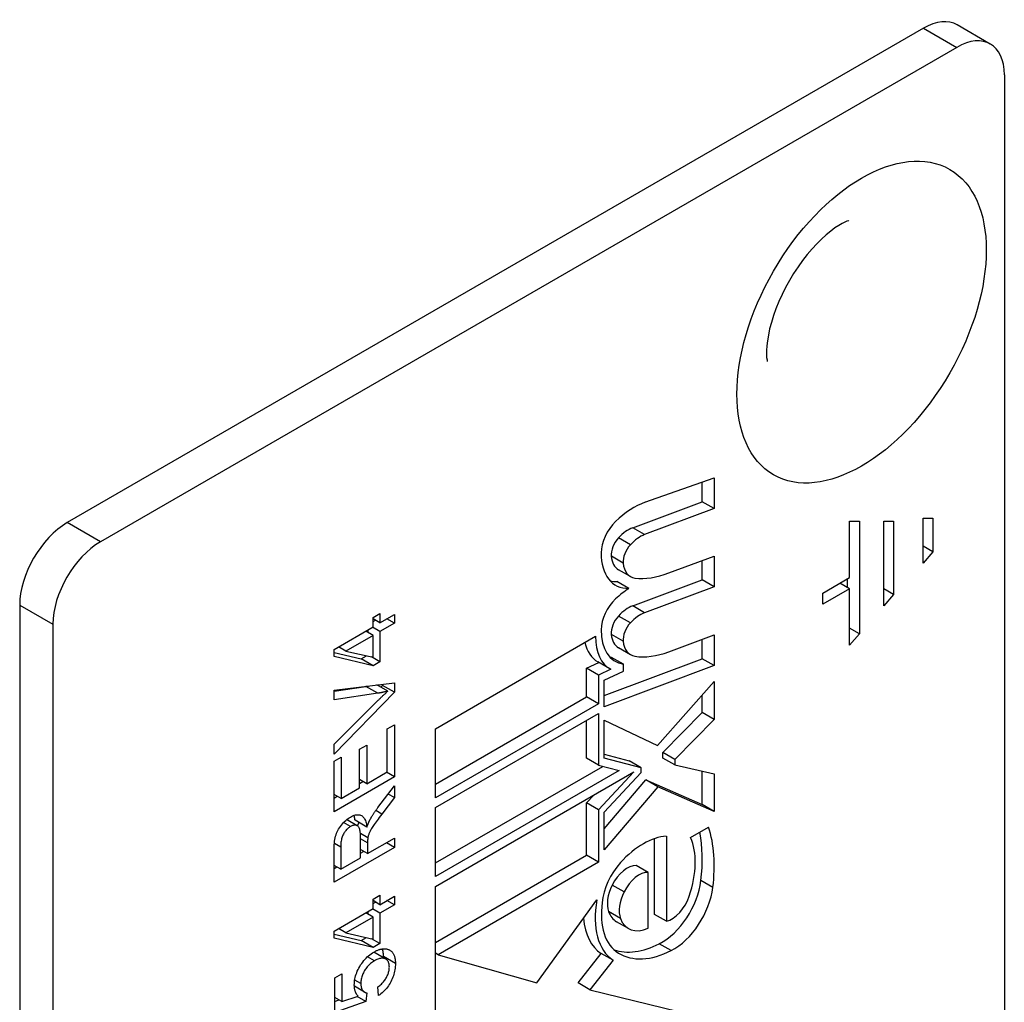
# Model space of a CAD drawing. Header units: inches. Extents: x 202.3 to 235.2, y 60.7 to 129.4.
# Tile 6 of 41: x 203.7 to 204.8, y 77.1 to 78.2. Entities that reach past the tile are written whole.
import ezdxf

# ---------------------------------------------------------------- set-up
doc = ezdxf.new("R2010")
doc.units = ezdxf.units.IN
doc.header["$MEASUREMENT"] = 0
doc.layers.add('Visible Edges(ANSI)', color=7, linetype='Continuous', lineweight=25)
doc.layers.add('Visible Tangent Edges(ANSI)', color=7, linetype='Continuous', lineweight=25)

msp = doc.modelspace()

# ---------------------------------------------------------------- linework, layer by layer
at = {"layer": 'Visible Edges(ANSI)'}
for p, q in [((204.7393, 78.2222), (203.7371, 77.6436)), ((204.8175, 78.2037), (204.7787, 78.2261)), ((204.7782, 78.1998), (203.776, 77.6212)), ((204.8339, 78.1676), (204.8339, 76.6691)), ((204.4133, 77.6674), (204.4941, 77.6959)), ((204.4802, 77.668), (204.4802, 77.691)), ((204.4941, 77.6959), (204.4941, 77.66)), ((204.3989, 77.6376), (204.4802, 77.668)), ((204.4941, 77.66), (204.4802, 77.668)), ((204.4941, 77.66), (204.4128, 77.6296)), ((204.6528, 77.5793), (204.6528, 77.6452)), ((204.6528, 77.6452), (204.6642, 77.6452)), ((204.6642, 77.6452), (204.6642, 77.5134)), ((204.6927, 77.5464), (204.6927, 77.6452)), ((204.6927, 77.6452), (204.7041, 77.6452)), ((204.7041, 77.6452), (204.7041, 77.5595)), ((204.7389, 77.5961), (204.7389, 77.6488)), ((204.7389, 77.6488), (204.7503, 77.6488)), ((204.7503, 77.6488), (204.7503, 77.6093)), ((204.7503, 77.6093), (204.7389, 77.6159)), ((204.7503, 77.6093), (204.7389, 77.5961)), ((204.4411, 77.5847), (204.4941, 77.6045)), ((204.4802, 77.5766), (204.4802, 77.5993)), ((204.4941, 77.6045), (204.4941, 77.5686)), ((204.3963, 77.5805), (204.3824, 77.5885)), ((204.3944, 77.5665), (204.3805, 77.5746)), ((204.3989, 77.5462), (204.4802, 77.5766)), ((204.4941, 77.5686), (204.4802, 77.5766)), ((204.6214, 77.5612), (204.6528, 77.5793)), ((204.6528, 77.5661), (204.6414, 77.5727)), ((204.6503, 77.5676), (204.6503, 77.5778)), ((204.4941, 77.5686), (204.4128, 77.5382)), ((204.6528, 77.5661), (204.6214, 77.548)), ((204.6214, 77.548), (204.6214, 77.5612)), ((204.6528, 77.5002), (204.6528, 77.5661)), ((204.7041, 77.5595), (204.6927, 77.5661)), ((204.7041, 77.5595), (204.6927, 77.5464)), ((203.6814, 77.5472), (203.6814, 76.0487)), ((204.0951, 77.5327), (204.1031, 77.5373)), ((204.1031, 77.5373), (204.1031, 77.5263)), ((204.0951, 77.5217), (204.0951, 77.5327)), ((204.1031, 77.5263), (204.0951, 77.5309)), ((204.0951, 77.5277), (204.0978, 77.5293)), ((204.1031, 77.5263), (204.12, 77.536)), ((204.12, 77.526), (204.1031, 77.5162)), ((204.12, 77.526), (204.1113, 77.531)), ((204.12, 77.536), (204.12, 77.526)), ((203.7203, 77.5247), (203.7203, 76.0262)), ((204.0493, 77.4952), (204.0951, 77.5217)), ((204.0951, 77.5116), (204.0864, 77.5166)), ((204.0891, 77.5151), (204.0891, 77.5182)), ((204.1031, 77.5162), (204.0944, 77.5212)), ((204.1031, 77.5162), (204.1031, 77.4808)), ((204.6642, 77.5134), (204.6528, 77.52)), ((204.0951, 77.5116), (204.0632, 77.4932)), ((204.0951, 77.4861), (204.0951, 77.5116)), ((204.1682, 77.4024), (204.3555, 77.5106)), ((204.4411, 77.4924), (204.4941, 77.5122)), ((204.4802, 77.4843), (204.4802, 77.507)), ((204.4941, 77.5122), (204.4941, 77.4763)), ((204.6642, 77.5134), (204.6528, 77.5002)), ((204.0493, 77.487), (204.0493, 77.4952)), ((204.0493, 77.4918), (204.0812, 77.4843)), ((204.0632, 77.4932), (204.0545, 77.4982)), ((204.0632, 77.4932), (204.0951, 77.4861)), ((204.3963, 77.489), (204.3824, 77.4971)), ((204.0951, 77.4762), (204.0493, 77.487)), ((204.0812, 77.4843), (204.0873, 77.4878)), ((204.0951, 77.4762), (204.0812, 77.4843)), ((204.1031, 77.4808), (204.0933, 77.4865)), ((204.1031, 77.4808), (204.0951, 77.4762)), ((204.3448, 77.4731), (204.3593, 77.48)), ((204.3721, 77.4726), (204.3582, 77.4806)), ((204.3654, 77.4414), (204.4802, 77.4843)), ((204.3881, 77.4778), (204.3741, 77.4859)), ((204.4941, 77.4763), (204.4802, 77.4843)), ((204.3448, 77.4396), (204.3448, 77.4731)), ((204.3587, 77.4651), (204.3448, 77.4731)), ((204.3732, 77.472), (204.3587, 77.4651)), ((204.4941, 77.4763), (204.3654, 77.4282)), ((204.3654, 77.4592), (204.3881, 77.4699)), ((204.3881, 77.4699), (204.3881, 77.4778)), ((204.0493, 77.4474), (204.12, 77.4562)), ((204.12, 77.4562), (204.12, 77.4451)), ((204.3587, 77.4651), (204.3587, 77.4316)), ((204.3654, 77.4282), (204.3654, 77.4592)), ((204.4279, 77.3826), (204.4941, 77.4575)), ((204.4941, 77.4575), (204.4941, 77.4134)), ((204.0493, 77.4465), (204.0867, 77.452)), ((204.0493, 77.4364), (204.0493, 77.4474)), ((204.12, 77.4451), (204.0493, 77.3727)), ((204.1122, 77.4463), (204.0993, 77.4537)), ((204.104, 77.451), (204.1061, 77.4531)), ((204.1061, 77.4531), (204.1061, 77.4545)), ((204.12, 77.4451), (204.1061, 77.4531)), ((204.1006, 77.444), (204.0493, 77.4364)), ((204.0493, 77.3844), (204.1006, 77.4353)), ((204.1682, 77.3377), (204.3448, 77.4396)), ((204.3587, 77.4316), (204.3448, 77.4396)), ((204.4802, 77.4215), (204.4802, 77.4418)), ((204.3587, 77.4316), (204.1682, 77.3216)), ((204.4342, 77.3745), (204.4802, 77.4215)), ((204.4941, 77.4134), (204.4802, 77.4215)), ((204.1682, 77.3102), (204.3587, 77.4202)), ((204.3448, 77.3678), (204.3448, 77.4121)), ((204.3587, 77.4202), (204.3587, 77.3598)), ((204.3654, 77.3681), (204.3654, 77.4126)), ((204.3654, 77.4126), (204.4279, 77.3826)), ((204.4941, 77.4134), (204.4482, 77.3665)), ((204.1116, 77.4021), (204.12, 77.407)), ((204.1116, 77.352), (204.1116, 77.4021)), ((204.12, 77.407), (204.12, 77.346)), ((204.1682, 77.3216), (204.1682, 77.4024)), ((204.0493, 77.3727), (204.0493, 77.3844)), ((204.0792, 77.3785), (204.0876, 77.3833)), ((204.0792, 77.3333), (204.0792, 77.3785)), ((204.0876, 77.3833), (204.0876, 77.3381)), ((204.0493, 77.3643), (204.0576, 77.3691)), ((204.0493, 77.3051), (204.0493, 77.3643)), ((204.0576, 77.3691), (204.0576, 77.3208)), ((204.3587, 77.3598), (204.3448, 77.3678)), ((204.3654, 77.3725), (204.3948, 77.3648)), ((204.4087, 77.3568), (204.3654, 77.3681)), ((204.4087, 77.3568), (204.3948, 77.3648)), ((204.4342, 77.368), (204.4342, 77.3745)), ((204.4482, 77.3665), (204.4342, 77.3745)), ((204.4482, 77.36), (204.4342, 77.368)), ((204.4482, 77.3665), (204.4482, 77.36)), ((204.1682, 77.2454), (204.364, 77.3584)), ((204.3831, 77.3534), (204.1682, 77.2293)), ((204.3587, 77.3598), (204.3831, 77.3534)), ((204.4087, 77.3511), (204.4087, 77.3568)), ((204.4482, 77.36), (204.4941, 77.3498)), ((204.4802, 77.3137), (204.4802, 77.3528)), ((204.12, 77.346), (204.0493, 77.3051)), ((204.0876, 77.3381), (204.0792, 77.3429)), ((204.0792, 77.3385), (204.083, 77.3407)), ((204.0876, 77.3381), (204.1116, 77.352)), ((204.12, 77.346), (204.1106, 77.3514)), ((204.1682, 77.2179), (204.4004, 77.352)), ((204.4004, 77.352), (204.3587, 77.3075)), ((204.3654, 77.3048), (204.4087, 77.3511)), ((204.3654, 77.2851), (204.4144, 77.3427)), ((204.4284, 77.3346), (204.4144, 77.3427)), ((204.4144, 77.3427), (204.4802, 77.3137)), ((204.4941, 77.3498), (204.4941, 77.3057)), ((204.0576, 77.3208), (204.0792, 77.3333)), ((204.1007, 77.3102), (204.12, 77.3354)), ((204.12, 77.3354), (204.12, 77.3219)), ((204.4284, 77.3346), (204.3654, 77.2608)), ((204.4941, 77.3057), (204.4284, 77.3346)), ((204.0576, 77.3208), (204.0493, 77.3256)), ((204.0493, 77.3212), (204.0531, 77.3234)), ((204.12, 77.3219), (204.1053, 77.3026)), ((204.12, 77.3219), (204.1128, 77.326)), ((204.3448, 77.3155), (204.3537, 77.325)), ((204.1682, 77.2293), (204.1682, 77.3102)), ((204.3448, 77.2543), (204.3448, 77.3155)), ((204.3587, 77.3075), (204.3448, 77.3155)), ((204.3587, 77.3075), (204.3587, 77.2463)), ((204.4941, 77.3057), (204.4802, 77.3137)), ((204.0766, 77.2889), (204.0641, 77.296)), ((204.0878, 77.2873), (204.0739, 77.2953)), ((204.3654, 77.2608), (204.3654, 77.3048)), ((204.4666, 77.275), (204.4878, 77.2873)), ((204.0889, 77.2749), (204.0803, 77.2799)), ((204.0805, 77.2515), (204.0805, 77.2747)), ((204.0886, 77.2562), (204.12, 77.2743)), ((204.12, 77.2743), (204.12, 77.2635)), ((204.4243, 77.1851), (204.4243, 77.2737)), ((204.4383, 77.2767), (204.4383, 77.1771)), ((204.12, 77.2635), (204.0493, 77.2227)), ((204.0571, 77.2639), (204.0571, 77.238)), ((204.0886, 77.2562), (204.0805, 77.2609)), ((204.0886, 77.2687), (204.0886, 77.2562)), ((204.12, 77.2635), (204.1106, 77.2689)), ((204.0493, 77.2227), (204.0493, 77.2589)), ((204.0571, 77.238), (204.0805, 77.2515)), ((204.0805, 77.2568), (204.084, 77.2588)), ((204.1682, 77.1523), (204.3448, 77.2543)), ((204.3587, 77.2463), (204.3448, 77.2543)), ((204.0571, 77.238), (204.0493, 77.2425)), ((204.0493, 77.2388), (204.0525, 77.2406)), ((204.3587, 77.2463), (204.1711, 77.1379)), ((204.4171, 77.2342), (204.4031, 77.2423)), ((204.4171, 77.1689), (204.4171, 77.2342)), ((204.1682, 77.0358), (204.1682, 77.2179)), ((204.0951, 77.203), (204.1031, 77.2076)), ((204.0951, 77.1919), (204.0951, 77.203)), ((204.1031, 77.2076), (204.1031, 77.1965)), ((204.1031, 77.1965), (204.12, 77.2063)), ((204.12, 77.2063), (204.12, 77.1963)), ((204.0493, 77.1655), (204.0951, 77.1919)), ((204.1031, 77.1865), (204.0944, 77.1915)), ((204.1031, 77.1965), (204.0951, 77.2012)), ((204.0951, 77.198), (204.0978, 77.1996)), ((204.12, 77.1963), (204.1031, 77.1865)), ((204.12, 77.1963), (204.1113, 77.2013)), ((204.2866, 77.105), (204.3569, 77.202)), ((204.0951, 77.1819), (204.0632, 77.1635)), ((204.0951, 77.1819), (204.0864, 77.1869)), ((204.0891, 77.1854), (204.0891, 77.1885)), ((204.0951, 77.1563), (204.0951, 77.1819)), ((204.1031, 77.1865), (204.1031, 77.1511)), ((204.4383, 77.1771), (204.4243, 77.1851)), ((204.0632, 77.1635), (204.0545, 77.1685)), ((204.3939, 77.1686), (204.38, 77.1766)), ((204.0493, 77.1573), (204.0493, 77.1655)), ((204.0493, 77.162), (204.0812, 77.1546)), ((204.0951, 77.1465), (204.0493, 77.1573)), ((204.0632, 77.1635), (204.0951, 77.1563)), ((204.0812, 77.1546), (204.0873, 77.1581)), ((204.1031, 77.1511), (204.0933, 77.1567)), ((204.0951, 77.1465), (204.0812, 77.1546)), ((204.1031, 77.1511), (204.0951, 77.1465)), ((204.1099, 77.1328), (204.096, 77.1409)), ((204.1711, 77.1379), (204.1682, 77.1397)), ((204.1711, 77.1379), (204.2866, 77.105)), ((204.3349, 77.1049), (204.3621, 77.1395)), ((204.376, 77.1314), (204.3621, 77.1395)), ((204.376, 77.1314), (204.3488, 77.0968)), ((204.0502, 77.1108), (204.0585, 77.1156)), ((204.0502, 77.0702), (204.0502, 77.1108)), ((204.0585, 77.1156), (204.0585, 77.083)), ((204.0851, 77.0941), (204.0731, 77.1011)), ((204.0734, 77.0983), (204.0736, 77.1008)), ((204.1014, 77.0901), (204.1007, 77.1002)), ((204.3488, 77.0968), (204.3349, 77.1049)), ((204.0585, 77.083), (204.0502, 77.0878)), ((204.0585, 77.083), (204.0775, 77.0895)), ((204.0865, 77.0833), (204.0763, 77.0891)), ((204.0876, 77.0933), (204.0865, 77.0833)), ((204.3488, 77.0968), (204.4526, 77.0713)), ((204.0502, 77.0832), (204.0551, 77.085)), ((204.0865, 77.0833), (204.0502, 77.0702))]:
    msp.add_line(p, q, dxfattribs=at)
at = {"layer": 'Visible Edges(ANSI)', "flags": 128}
for points in [[(204.6518, 77.997), (204.6513, 77.9969), (204.6497, 77.9963), (204.6472, 77.9953), (204.644, 77.9936), (204.6401, 77.9913), (204.6356, 77.9884), (204.6307, 77.9847), (204.6255, 77.9804), (204.62, 77.9755), (204.6144, 77.97), (204.6088, 77.9639), (204.6032, 77.9573), (204.5977, 77.9503), (204.5924, 77.9428), (204.5873, 77.9351), (204.5824, 77.927), (204.5779, 77.9188), (204.5737, 77.9105), (204.57, 77.9022), (204.5666, 77.8939), (204.5637, 77.8858), (204.5612, 77.8779), (204.5592, 77.8703), (204.5577, 77.8631), (204.5566, 77.8564), (204.5559, 77.8504), (204.5556, 77.845), (204.5555, 77.8405), (204.5557, 77.8368), (204.5561, 77.8341), (204.5564, 77.8325), (204.5565, 77.832)], [(204.0867, 77.452), (204.0868, 77.452), (204.0869, 77.452), (204.0871, 77.452), (204.0872, 77.4521), (204.0873, 77.4521), (204.0874, 77.4521), (204.0875, 77.4521), (204.0877, 77.4521), (204.0878, 77.4522), (204.0879, 77.4522), (204.088, 77.4522), (204.0881, 77.4522), (204.0883, 77.4522), (204.0884, 77.4522), (204.0885, 77.4523), (204.0886, 77.4523), (204.0887, 77.4523), (204.0888, 77.4523), (204.089, 77.4523), (204.0891, 77.4524), (204.0892, 77.4524), (204.0893, 77.4524), (204.0894, 77.4524), (204.0896, 77.4524)], [(204.1006, 77.4353), (204.1011, 77.4358), (204.1017, 77.4363), (204.1022, 77.4368), (204.1027, 77.4373), (204.1032, 77.4378), (204.1037, 77.4383), (204.1042, 77.4388), (204.1046, 77.4392), (204.1051, 77.4397), (204.1056, 77.4402), (204.1061, 77.4406), (204.1066, 77.4411), (204.1071, 77.4415), (204.1075, 77.442), (204.108, 77.4424), (204.1085, 77.4429), (204.109, 77.4433), (204.1094, 77.4438), (204.1099, 77.4442), (204.1103, 77.4446), (204.1108, 77.445), (204.1113, 77.4454), (204.1117, 77.4459), (204.1122, 77.4463)], [(204.1122, 77.4463), (204.1117, 77.4461), (204.1112, 77.446), (204.1107, 77.4459), (204.1102, 77.4458), (204.1098, 77.4457), (204.1093, 77.4456), (204.1088, 77.4455), (204.1083, 77.4454), (204.1078, 77.4452), (204.1074, 77.4451), (204.1069, 77.445), (204.1064, 77.445), (204.1059, 77.4449), (204.1054, 77.4448), (204.105, 77.4447), (204.1045, 77.4446), (204.104, 77.4445), (204.1035, 77.4444), (204.103, 77.4443), (204.1026, 77.4443), (204.1021, 77.4442), (204.1016, 77.4441), (204.1011, 77.444), (204.1006, 77.444)], [(204.0913, 77.2957), (204.0916, 77.2963), (204.0919, 77.2969), (204.0923, 77.2975), (204.0926, 77.2981), (204.093, 77.2987), (204.0933, 77.2992), (204.0937, 77.2998), (204.094, 77.3004), (204.0944, 77.301), (204.0948, 77.3016), (204.0952, 77.3022), (204.0956, 77.3028), (204.0959, 77.3034), (204.0964, 77.304), (204.0968, 77.3046), (204.0972, 77.3052), (204.0976, 77.3058), (204.098, 77.3064), (204.0985, 77.3071), (204.0989, 77.3077), (204.0994, 77.3083), (204.0998, 77.3089), (204.1003, 77.3095), (204.1007, 77.3102)], [(204.0493, 77.2589), (204.0493, 77.2616), (204.0494, 77.2641), (204.0495, 77.2665), (204.0497, 77.2688), (204.05, 77.2709), (204.0503, 77.2729), (204.0507, 77.2748), (204.0512, 77.2766), (204.0517, 77.2783), (204.0523, 77.28), (204.053, 77.2816), (204.0538, 77.2832), (204.0547, 77.2849), (204.0557, 77.2864), (204.0568, 77.288), (204.0579, 77.2896), (204.0591, 77.2911), (204.0604, 77.2925), (204.0617, 77.2938), (204.063, 77.295), (204.0643, 77.2962), (204.0657, 77.2973), (204.0671, 77.2982), (204.0686, 77.2991)], [(204.0686, 77.2991), (204.0698, 77.2998), (204.071, 77.3004), (204.0722, 77.3008), (204.0733, 77.3012), (204.0744, 77.3015), (204.0755, 77.3017), (204.0766, 77.3018), (204.0776, 77.3018), (204.0785, 77.3017), (204.0795, 77.3015), (204.0804, 77.3012), (204.0813, 77.3008), (204.0821, 77.3003), (204.0829, 77.2997), (204.0836, 77.299), (204.0843, 77.2981), (204.0849, 77.2972), (204.0855, 77.2961), (204.086, 77.2949), (204.0865, 77.2936), (204.0869, 77.2922), (204.0872, 77.2907), (204.0875, 77.289), (204.0878, 77.2873)], [(204.0739, 77.2953), (204.0738, 77.2956), (204.0738, 77.2958), (204.0738, 77.2961), (204.0737, 77.2963), (204.0737, 77.2966), (204.0737, 77.2969), (204.0736, 77.2971), (204.0736, 77.2974), (204.0735, 77.2976), (204.0735, 77.2979), (204.0734, 77.2981), (204.0734, 77.2983), (204.0733, 77.2986), (204.0733, 77.2988), (204.0732, 77.2991), (204.0732, 77.2993), (204.0731, 77.2995), (204.0731, 77.2997), (204.073, 77.3), (204.073, 77.3002), (204.0729, 77.3004), (204.0728, 77.3006), (204.0728, 77.3008), (204.0727, 77.301)], [(204.0878, 77.2873), (204.088, 77.2877), (204.0881, 77.2881), (204.0882, 77.2885), (204.0884, 77.289), (204.0885, 77.2894), (204.0887, 77.2898), (204.0888, 77.2901), (204.089, 77.2905), (204.0891, 77.2909), (204.0893, 77.2913), (204.0894, 77.2916), (204.0896, 77.292), (204.0897, 77.2924), (204.0899, 77.2927), (204.09, 77.293), (204.0902, 77.2934), (204.0903, 77.2937), (204.0904, 77.294), (204.0906, 77.2943), (204.0907, 77.2946), (204.0909, 77.2949), (204.091, 77.2952), (204.0912, 77.2955), (204.0913, 77.2957)], [(204.1053, 77.3026), (204.1037, 77.3005), (204.1023, 77.2986), (204.1009, 77.2967), (204.0997, 77.295), (204.0985, 77.2934), (204.0974, 77.2919), (204.0964, 77.2905), (204.0955, 77.2892), (204.0947, 77.2879), (204.094, 77.2868), (204.0933, 77.2857), (204.0927, 77.2846), (204.0921, 77.2836), (204.0916, 77.2827), (204.0912, 77.2818), (204.0908, 77.281), (204.0905, 77.2802), (204.0902, 77.2794), (204.0899, 77.2786), (204.0896, 77.2778), (204.0894, 77.2771), (204.0892, 77.2764), (204.089, 77.2756), (204.0889, 77.2749)], [(204.0686, 77.288), (204.0677, 77.2875), (204.0669, 77.2869), (204.0662, 77.2863), (204.0654, 77.2857), (204.0647, 77.285), (204.064, 77.2843), (204.0633, 77.2835), (204.0627, 77.2827), (204.062, 77.2818), (204.0614, 77.2809), (204.0609, 77.28), (204.0603, 77.279), (204.0598, 77.278), (204.0593, 77.2769), (204.0589, 77.2758), (204.0585, 77.2746), (204.0582, 77.2734), (204.0579, 77.2722), (204.0576, 77.2709), (204.0574, 77.2696), (204.0573, 77.2682), (204.0572, 77.2668), (204.0571, 77.2653), (204.0571, 77.2639)], [(204.0805, 77.2747), (204.0805, 77.2765), (204.0804, 77.2782), (204.0803, 77.2797), (204.0801, 77.2812), (204.08, 77.2824), (204.0797, 77.2836), (204.0795, 77.2846), (204.0792, 77.2856), (204.0788, 77.2864), (204.0784, 77.2871), (204.0779, 77.2877), (204.0774, 77.2882), (204.0769, 77.2887), (204.0763, 77.289), (204.0756, 77.2893), (204.0749, 77.2894), (204.0742, 77.2895), (204.0734, 77.2895), (204.0726, 77.2895), (204.0718, 77.2893), (204.071, 77.2891), (204.0702, 77.2888), (204.0694, 77.2884), (204.0686, 77.288)], [(204.0768, 77.2887), (204.0768, 77.2889), (204.0769, 77.289), (204.077, 77.2892), (204.077, 77.2893), (204.0771, 77.2895), (204.0771, 77.2896), (204.0772, 77.2897), (204.0773, 77.2899), (204.0774, 77.29), (204.0774, 77.2902), (204.0775, 77.2904), (204.0776, 77.2905), (204.0777, 77.2907), (204.0777, 77.2908), (204.0778, 77.291), (204.0779, 77.2912), (204.078, 77.2913), (204.0781, 77.2915), (204.0782, 77.2917), (204.0783, 77.2918), (204.0784, 77.292), (204.0785, 77.2922), (204.0786, 77.2923), (204.0787, 77.2925)], [(204.0889, 77.2749), (204.0889, 77.2748), (204.0888, 77.2746), (204.0888, 77.2744), (204.0888, 77.2742), (204.0888, 77.274), (204.0887, 77.2738), (204.0887, 77.2736), (204.0887, 77.2733), (204.0887, 77.2731), (204.0887, 77.2729), (204.0887, 77.2726), (204.0886, 77.2723), (204.0886, 77.2721), (204.0886, 77.2718), (204.0886, 77.2715), (204.0886, 77.2713), (204.0886, 77.271), (204.0886, 77.2707), (204.0886, 77.2704), (204.0886, 77.27), (204.0886, 77.2697), (204.0886, 77.2694), (204.0886, 77.2691), (204.0886, 77.2687)], [(204.0959, 77.141), (204.0967, 77.1415), (204.0975, 77.1419), (204.0983, 77.1423), (204.0991, 77.1427), (204.0998, 77.143), (204.1006, 77.1433), (204.1013, 77.1436), (204.1021, 77.1439), (204.1028, 77.1441), (204.1035, 77.1443), (204.1042, 77.1445), (204.1049, 77.1446), (204.1056, 77.1447), (204.1063, 77.1448), (204.107, 77.1449), (204.1076, 77.1449), (204.1083, 77.1449), (204.1089, 77.1449), (204.1096, 77.1448), (204.1102, 77.1448), (204.1108, 77.1447), (204.1114, 77.1445), (204.112, 77.1444), (204.1126, 77.1442)], [(204.1072, 77.1358), (204.1072, 77.1362), (204.1072, 77.1366), (204.1072, 77.1371), (204.1072, 77.1375), (204.1072, 77.1379), (204.1072, 77.1383), (204.1071, 77.1387), (204.1071, 77.1391), (204.1071, 77.1395), (204.107, 77.1399), (204.107, 77.1403), (204.1069, 77.1407), (204.1069, 77.141), (204.1068, 77.1414), (204.1067, 77.1418), (204.1067, 77.1421), (204.1066, 77.1425), (204.1065, 77.1428), (204.1064, 77.1432), (204.1063, 77.1435), (204.1062, 77.1438), (204.1061, 77.1441), (204.106, 77.1445), (204.1059, 77.1448)], [(204.073, 77.1024), (204.0731, 77.1042), (204.0732, 77.106), (204.0734, 77.1078), (204.0737, 77.1096), (204.0742, 77.1114), (204.0746, 77.1132), (204.0752, 77.115), (204.0759, 77.1168), (204.0766, 77.1187), (204.0775, 77.1205), (204.0784, 77.1223), (204.0795, 77.1242), (204.0805, 77.126), (204.0817, 77.1277), (204.0829, 77.1294), (204.0841, 77.131), (204.0854, 77.1325), (204.0868, 77.1339), (204.0882, 77.1353), (204.0896, 77.1366), (204.0911, 77.1378), (204.0927, 77.139), (204.0943, 77.14), (204.0959, 77.141)], [(204.0958, 77.141), (204.0958, 77.141), (204.0958, 77.141), (204.0958, 77.1409), (204.0958, 77.1409), (204.0958, 77.1409), (204.0958, 77.1409), (204.0959, 77.1409), (204.0959, 77.1409), (204.0959, 77.1409), (204.0959, 77.1409), (204.0959, 77.1409), (204.0959, 77.1409), (204.0959, 77.1409), (204.0959, 77.1409), (204.0959, 77.1409), (204.0959, 77.1409), (204.0959, 77.1409), (204.0959, 77.1409), (204.0959, 77.1409), (204.0959, 77.1409), (204.096, 77.1409), (204.096, 77.1409), (204.096, 77.1409), (204.096, 77.1409)], [(204.1141, 77.1235), (204.114, 77.1247), (204.1139, 77.1259), (204.1138, 77.1269), (204.1135, 77.1279), (204.1132, 77.1288), (204.1129, 77.1296), (204.1124, 77.1304), (204.1119, 77.1311), (204.1114, 77.1317), (204.1108, 77.1322), (204.1101, 77.1327), (204.1093, 77.1331), (204.1085, 77.1335), (204.1076, 77.1337), (204.1067, 77.1338), (204.1058, 77.1339), (204.1048, 77.1338), (204.1038, 77.1337), (204.1027, 77.1334), (204.1016, 77.1331), (204.1005, 77.1327), (204.0993, 77.1322), (204.098, 77.1316), (204.0968, 77.1309)], [(204.1072, 77.1344), (204.1072, 77.1344), (204.1072, 77.1345), (204.1072, 77.1345), (204.1072, 77.1346), (204.1072, 77.1347), (204.1072, 77.1347), (204.1072, 77.1348), (204.1072, 77.1348), (204.1072, 77.1349), (204.1072, 77.1349), (204.1072, 77.135), (204.1072, 77.1351), (204.1072, 77.1351), (204.1072, 77.1352), (204.1072, 77.1352), (204.1072, 77.1353), (204.1072, 77.1354), (204.1072, 77.1354), (204.1072, 77.1355), (204.1072, 77.1355), (204.1072, 77.1356), (204.1072, 77.1356), (204.1072, 77.1357), (204.1072, 77.1358)], [(204.1126, 77.1442), (204.1133, 77.1439), (204.114, 77.1436), (204.1146, 77.1433), (204.1152, 77.1429), (204.1158, 77.1425), (204.1163, 77.1421), (204.1169, 77.1416), (204.1174, 77.1411), (204.1178, 77.1405), (204.1182, 77.1399), (204.1187, 77.1393), (204.119, 77.1386), (204.1194, 77.1379), (204.1197, 77.1372), (204.12, 77.1364), (204.1202, 77.1356), (204.1204, 77.1347), (204.1206, 77.1338), (204.1208, 77.1329), (204.1209, 77.1319), (204.121, 77.1309), (204.1211, 77.1299), (204.1212, 77.1288), (204.1212, 77.1277)], [(204.0968, 77.1309), (204.0955, 77.1301), (204.0944, 77.1293), (204.0932, 77.1285), (204.0921, 77.1277), (204.0911, 77.1268), (204.0901, 77.1258), (204.0891, 77.1248), (204.0882, 77.1238), (204.0874, 77.1227), (204.0865, 77.1216), (204.0857, 77.1205), (204.085, 77.1193), (204.0843, 77.1181), (204.0837, 77.1168), (204.0831, 77.1156), (204.0826, 77.1144), (204.0822, 77.1131), (204.0818, 77.1119), (204.0814, 77.1106), (204.0812, 77.1093), (204.081, 77.1081), (204.0808, 77.1068), (204.0807, 77.1055), (204.0807, 77.1042)], [(204.1007, 77.1002), (204.1018, 77.101), (204.1028, 77.1019), (204.1038, 77.1027), (204.1048, 77.1036), (204.1057, 77.1045), (204.1065, 77.1055), (204.1073, 77.1064), (204.1081, 77.1074), (204.1088, 77.1083), (204.1095, 77.1093), (204.1101, 77.1103), (204.1107, 77.1114), (204.1112, 77.1124), (204.1117, 77.1134), (204.1122, 77.1144), (204.1126, 77.1154), (204.1129, 77.1165), (204.1132, 77.1175), (204.1135, 77.1185), (204.1137, 77.1195), (204.1138, 77.1205), (204.114, 77.1215), (204.114, 77.1225), (204.1141, 77.1235)], [(204.1212, 77.1277), (204.1211, 77.1259), (204.121, 77.124), (204.1208, 77.1222), (204.1206, 77.1204), (204.1202, 77.1186), (204.1198, 77.1168), (204.1193, 77.1151), (204.1188, 77.1133), (204.1181, 77.1116), (204.1174, 77.1098), (204.1166, 77.1081), (204.1158, 77.1064), (204.1149, 77.1047), (204.1139, 77.1031), (204.1129, 77.1016), (204.1118, 77.1001), (204.1107, 77.0986), (204.1095, 77.0972), (204.1083, 77.0959), (204.107, 77.0946), (204.1057, 77.0934), (204.1043, 77.0922), (204.1029, 77.0911), (204.1014, 77.0901)], [(204.0775, 77.0895), (204.0771, 77.0899), (204.0768, 77.0904), (204.0764, 77.0908), (204.0761, 77.0912), (204.0758, 77.0917), (204.0755, 77.0921), (204.0753, 77.0926), (204.075, 77.0931), (204.0748, 77.0936), (204.0745, 77.0941), (204.0743, 77.0946), (204.0741, 77.0952), (204.074, 77.0957), (204.0738, 77.0963), (204.0737, 77.0968), (204.0735, 77.0974), (204.0734, 77.098), (204.0733, 77.0986), (204.0732, 77.0992), (204.0732, 77.0998), (204.0731, 77.1005), (204.0731, 77.1011), (204.073, 77.1018), (204.073, 77.1024)], [(204.0807, 77.1042), (204.0807, 77.1034), (204.0807, 77.1026), (204.0808, 77.1019), (204.0809, 77.1012), (204.081, 77.1005), (204.0812, 77.0998), (204.0813, 77.0992), (204.0815, 77.0986), (204.0818, 77.098), (204.082, 77.0975), (204.0823, 77.097), (204.0826, 77.0965), (204.0829, 77.0961), (204.0833, 77.0957), (204.0836, 77.0953), (204.084, 77.0949), (204.0844, 77.0946), (204.0848, 77.0943), (204.0852, 77.0941), (204.0857, 77.0938), (204.0861, 77.0937), (204.0866, 77.0935), (204.0871, 77.0934), (204.0876, 77.0933)]]:
    msp.add_lwpolyline(points, dxfattribs=at)
at = {"layer": 'Visible Edges(ANSI)'}
for centre, major_axis, start_param, end_param in [((204.7393, 78.1579), (0.0394, 0.0682), 0, 0.785398), ((204.7782, 78.1355), (0.0394, 0.0682), 5.497787, 7.068583), ((204.4004, 77.583), (0.048, 0.0831), 0.593412, 1.107844), ((203.7371, 77.5793), (-0.0394, -0.0682), 3.926991, 5.497787), ((204.3867, 77.6223), (0.0175, 0.0303), 1.107844, 2.350588), ((204.3939, 77.6018), (0.0205, 0.0355), 0.610729, 1.196401), ((204.4078, 77.5937), (-0.0205, -0.0355), 3.752322, 4.337994), ((203.776, 77.5569), (0.0394, 0.0682), 0.785398, 2.356194), ((204.3879, 77.6141), (0.01, 0.0173), 1.196401, 2.462706), ((204.4018, 77.606), (-0.01, -0.0173), 4.337994, 5.604299), ((204.4198, 77.6413), (-0.0409, -0.0709), 5.492181, 6.613939), ((204.4034, 77.6249), (-0.021, -0.0364), 5.604299, 6.283185), ((204.4173, 77.6169), (-0.021, -0.0364), 5.604299, 6.503242), ((204.4586, 77.7197), (-0.0775, -0.1342), 0.236639, 0.625276), ((204.4059, 77.6493), (-0.0409, -0.0709), 0.170877, 0.330754), ((204.3987, 77.4908), (0.048, 0.0831), 0.848525, 1.081978), ((204.3859, 77.5319), (0.0169, 0.0293), 1.081978, 2.347078), ((204.3939, 77.5103), (0.0205, 0.0355), 0.610865, 1.196548), ((204.4078, 77.5023), (-0.0205, -0.0355), 3.752458, 4.33814), ((204.3879, 77.5226), (0.01, 0.0173), 1.196548, 2.461438), ((204.4018, 77.5146), (-0.01, -0.0173), 4.33814, 5.603031), ((204.4185, 77.5505), (-0.04, -0.0693), 5.48867, 6.499805), ((204.3982, 77.5499), (-0.04, -0.0693), 5.724769, 6.283185), ((204.4121, 77.5419), (-0.04, -0.0693), 5.47676, 6.310847), ((204.4034, 77.5335), (-0.021, -0.0364), 5.603031, 6.283185), ((204.4173, 77.5254), (-0.021, -0.0364), 5.603031, 6.503084), ((204.4601, 77.628), (-0.0775, -0.1342), 0.219898, 0.610865), ((204.4046, 77.5585), (-0.04, -0.0693), 0.174883, 0.216619), ((204.3512, 77.1592), (-0.1012, -0.1753), 2.208898, 2.658734), ((204.4114, 77.191), (0.047, 0.0814), 0.369234, 1.201563), ((204.3998, 77.2044), (0.0511, 0.0886), 5.055842, 5.891549), ((204.3372, 77.1672), (0.1012, 0.1753), 5.35049, 5.699836), ((204.399, 77.2162), (0.0253, 0.0439), 1.201563, 2.270327), ((204.3924, 77.2132), (0.0159, 0.0276), 0.287189, 1.678399), ((204.4063, 77.2052), (0.0159, 0.0276), 0.287189, 1.678399), ((204.395, 77.2123), (-0.0182, -0.0316), 4.819991, 5.836026), ((204.4328, 77.206), (0.0329, 0.057), 3.867033, 5.35049), ((204.4467, 77.198), (-0.0329, -0.057), 0.72544, 2.208898), ((204.4089, 77.2043), (-0.0182, -0.0316), 4.819991, 5.836026), ((204.4447, 77.2058), (0.016, 0.0277), 3.639467, 5.055842), ((204.4328, 77.2257), (-0.055, -0.0953), 5.272274, 6.251395), ((204.4328, 77.2257), (-0.0498, -0.0863), 5.330385, 6.268672), ((204.4188, 77.2337), (-0.055, -0.0953), 5.591866, 6.251395), ((204.408, 77.2251), (-0.028, -0.0485), 5.836026, 6.283185), ((204.4219, 77.2171), (-0.028, -0.0485), 5.836026, 6.946368), ((204.4356, 77.2622), (-0.0663, -0.1149), 0.110827, 0.72544), ((204.4495, 77.2542), (-0.0663, -0.1149), 6.268672, 7.008625)]:
    msp.add_ellipse(centre, major_axis=major_axis, ratio=0.57735, start_param=start_param, end_param=end_param, dxfattribs=at)
at = {"layer": 'Visible Tangent Edges(ANSI)'}
for p, q in [((204.7393, 78.2222), (204.7782, 78.1998)), ((203.776, 77.6212), (203.7371, 77.6436)), ((204.4128, 77.6296), (204.3989, 77.6376)), ((204.3962, 77.6177), (204.3823, 77.6258)), ((204.3878, 77.5962), (204.3739, 77.6042)), ((203.6814, 77.5472), (203.7203, 77.5247)), ((204.4128, 77.5382), (204.3989, 77.5462)), ((204.3962, 77.5263), (204.3823, 77.5343)), ((204.3878, 77.5048), (204.3739, 77.5128)), ((204.1006, 77.444), (204.0867, 77.452)), ((204.1053, 77.3026), (204.0982, 77.3067)), ((204.0686, 77.288), (204.0605, 77.2926)), ((204.0886, 77.2687), (204.0805, 77.2734)), ((204.0571, 77.2639), (204.0497, 77.2681)), ((204.3888, 77.2114), (204.3749, 77.2194)), ((204.4927, 77.2167), (204.4788, 77.2247)), ((204.3845, 77.1803), (204.3706, 77.1884)), ((204.4439, 77.1428), (204.43, 77.1508)), ((204.0968, 77.1309), (204.0885, 77.1356)), ((204.1212, 77.1277), (204.1072, 77.1358)), ((204.0807, 77.1042), (204.0735, 77.1083))]:
    msp.add_line(p, q, dxfattribs=at)
msp.add_ellipse((204.6668, 77.8783), major_axis=(-0.1032, -0.1787), ratio=0.57735, dxfattribs=at)

doc.saveas('drawing.dxf')
